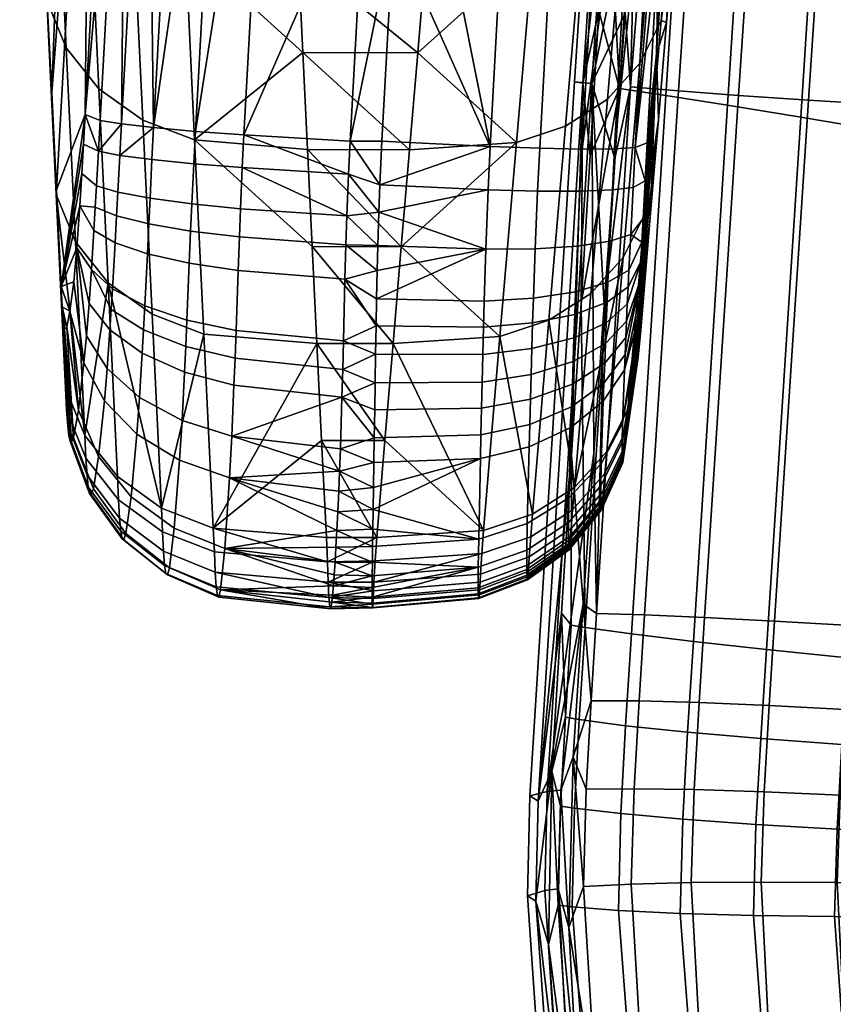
# Model space of a CAD drawing. Header units: millimetres. Extents: x -303 to 303, y -299 to 288.
# Tile 7 of 101: x -301 to -249, y -214 to -151. Entities that reach past the tile are written whole.
import ezdxf

# ---------------------------------------------------------------- set-up
doc = ezdxf.new("R2010")
doc.units = ezdxf.units.MM
doc.header["$MEASUREMENT"] = 0
for name, color, linetype in [('podrucky', 253, 'Continuous'), ('sedak', 253, 'Continuous'), ('sesak doplnky', 211, 'Continuous')]:
    doc.layers.add(name, color=color, linetype=linetype)

msp = doc.modelspace()

# ---------------------------------------------------------------- meshes
at = {"layer": 'podrucky'}
mesh = msp.add_polyface(dxfattribs=at)
corners = [(-258.99, -126.365, 441.462), (-260.27, -145.475, 421.425), (-259.531, -131.932, 420.777), (-258.791, -118.389, 420.127), (-257.803, -113.207, 478.531), (-259.242, -145.11, 490.265), (-259.768, -151.324, 477.908), (-258.715, -138.897, 502.622), (-260.422, -153.322, 442.537), (-256.549, -99.913, 515.563), (-258.187, -132.687, 514.98), (-257.655, -126.478, 527.339), (-261.771, -159.315, 415.156), (-260.287, -132.23, 413.854), (-261.612, -132.312, 410.694), (-263.1, -159.398, 412.002), (-258.797, -105.145, 412.545), (-268.088, -105.087, 403.338), (-269.575, -132.173, 404.663), (-276.505, -131.829, 403.981), (-275.765, -118.284, 403.317), (-266.402, -132.283, 405.955), (-267.886, -159.37, 407.275), (-271.057, -159.26, 405.987), (-277.242, -145.373, 404.644), (-264.104, -133.146, 546.457), (-263.09, -121.459, 569.757), (-266.229, -122.515, 570.424), (-267.242, -134.201, 547.122), (-261.41, -131.423, 545.476), (-260.396, -119.735, 568.775), (-259.341, -129.112, 544.228), (-258.326, -117.423, 567.525), (-257.994, -126.367, 542.793), (-256.98, -114.677, 566.089), (-265.172, -145.55, 521.731), (-268.31, -146.604, 522.394), (-262.48, -143.829, 520.752), (-260.412, -141.521, 519.506), (-259.063, -138.778, 518.073), (-272.532, -116.597, 583.653), (-273.319, -125.626, 565.649), (-274.1, -134.655, 547.646), (-274.633, -140.856, 535.28), (-256.617, -114.424, 551.345), (-257.123, -120.271, 539.698), (-275.164, -147.058, 522.915), (-260.127, -151.195, 493.354), (-283.625, -140.836, 535.32), (-283.914, -134.631, 547.692), (-284.337, -125.438, 566.023), (-284.127, -130.035, 556.858), (-277.594, -117.827, 581.199), (-284.545, -120.841, 575.189), (-279.01, -140.687, 404.415), (-278.01, -122.456, 403.522)]
mesh.append_faces([[corners[k] for k in face] for face in [(0, 1, 2, 2), (2, 3, 0, 0), (4, 5, 6, 6), (4, 7, 5, 5), (8, 1, 0, 0), (4, 8, 0, 0), (4, 9, 7, 7), (6, 8, 4, 4), (10, 9, 11, 11), (12, 13, 2, 2), (14, 13, 15, 15), (13, 16, 3, 2), (12, 15, 13, 13), (17, 18, 19, 20), (18, 21, 22, 23), (19, 23, 24, 24), (18, 23, 19, 19), (25, 26, 27, 28), (29, 30, 26, 25), (31, 32, 30, 29), (33, 34, 32, 31), (35, 25, 28, 36), (37, 29, 25, 35), (38, 31, 29, 37), (39, 33, 31, 38), (27, 40, 41, 41), (41, 42, 28, 27), (28, 42, 43, 43), (44, 33, 45, 45), (36, 43, 46, 46), (45, 33, 11, 11), (33, 39, 10, 11), (39, 47, 5, 7), (39, 7, 10, 10), (43, 36, 28, 28), (48, 46, 43, 43), (43, 42, 49, 49), (50, 51, 41, 41), (51, 42, 41, 41), (52, 41, 40, 40), (53, 41, 52, 52), (54, 19, 24, 24), (20, 19, 55, 55), (54, 55, 19, 19)]])
mesh = msp.add_polyface(dxfattribs=at)
corners = [(-298.465, -103.811, 504.075), (-300.295, -131.038, 514.521), (-300.587, -124.836, 526.898), (-300, -137.238, 502.144), (-299.702, -143.436, 489.766), (-299.1, -155.827, 465.009), (-299.402, -149.632, 477.388), (-297.571, -113.721, 476.295), (-296.633, -123.651, 448.218), (-296.961, -157.204, 421.402), (-295.963, -138.97, 420.491), (-294.962, -120.736, 419.584), (-294.326, -127.123, 413.135), (-296.003, -157.587, 414.648), (-294.642, -157.81, 411.605), (-292.963, -127.347, 410.098), (-292.579, -158.049, 409.038), (-290.9, -127.585, 407.536), (-289.908, -158.289, 407.112), (-288.232, -127.826, 405.615), (-286.8, -158.518, 405.911), (-285.127, -128.056, 404.417), (-279.01, -140.687, 404.415), (-278.01, -122.456, 403.522), (-299.994, -137.519, 517.779), (-299.406, -149.921, 493.026), (-298.17, -152.947, 494.573), (-298.756, -140.543, 519.325), (-294.439, -132.752, 546.505), (-293.859, -145.162, 521.757), (-290.551, -146.429, 522.471), (-291.131, -134.019, 547.217), (-297.247, -130.749, 545.435), (-296.668, -143.158, 520.686), (-299.334, -128.135, 544.075), (-300.573, -125.112, 542.531), (-294.977, -121.068, 569.801), (-291.668, -122.336, 570.511), (-297.784, -119.064, 568.732), (-299.872, -116.449, 567.372), (-301.11, -113.425, 565.828), (-283.333, -147.04, 522.949), (-283.625, -140.836, 535.32), (-283.914, -134.631, 547.692), (-300.877, -118.631, 539.273), (-284.127, -130.035, 556.858), (-284.337, -125.438, 566.023), (-284.545, -120.841, 575.189), (-284.752, -116.245, 584.354), (-301.146, -112.789, 550.922), (-275.164, -147.058, 522.915), (-274.633, -140.856, 535.28), (-273.319, -125.626, 565.649), (-274.1, -134.655, 547.646)]
mesh.append_faces([[corners[k] for k in face] for face in [(0, 1, 2, 2), (0, 3, 1, 1), (4, 3, 0, 0), (5, 6, 7, 7), (7, 6, 4, 4), (7, 8, 5, 5), (9, 8, 10, 10), (10, 8, 11, 11), (10, 12, 9, 9), (13, 9, 12, 12), (14, 12, 15, 15), (16, 14, 15, 15), (12, 10, 11, 11), (15, 17, 16, 16), (18, 16, 19, 19), (20, 21, 22, 22), (19, 16, 17, 17), (18, 19, 21, 21), (22, 21, 23, 23), (24, 25, 26, 27), (28, 29, 30, 31), (32, 33, 29, 28), (34, 27, 33, 32), (35, 24, 27, 34), (36, 28, 31, 37), (38, 32, 28, 36), (39, 34, 32, 38), (40, 35, 34, 39), (31, 30, 41, 42), (43, 31, 42, 42), (25, 24, 3, 4), (24, 35, 2, 1), (24, 1, 3, 3), (2, 35, 44, 44), (37, 31, 45, 46), (37, 46, 47, 47), (37, 47, 48, 48), (49, 44, 35, 35), (45, 31, 43, 43), (50, 42, 41, 41), (43, 42, 51, 51), (46, 52, 47, 47), (43, 53, 45, 45)]])
mesh = msp.add_polyface(dxfattribs=at)
corners = [(-278.109, -161.701, 405.465), (-280.109, -161.018, 405.42), (-280.006, -158.918, 405.308), (-296.633, -123.651, 448.218), (-298.797, -162.02, 452.63), (-299.1, -155.827, 465.009), (-296.961, -157.204, 421.402), (-298.49, -168.212, 440.25), (-297.064, -159.095, 421.504), (-296.232, -161.763, 414.922), (-294.874, -162.168, 411.888), (-294.954, -163.682, 412.073), (-296.309, -163.127, 415.092), (-290.016, -160.361, 407.219), (-286.906, -160.606, 406.019), (-287.021, -163.232, 406.219), (-290.137, -162.924, 407.411), (-292.688, -160.095, 409.144), (-292.811, -162.563, 409.329), (-294.75, -159.824, 411.71), (-296.111, -159.562, 414.751), (-286.8, -158.518, 405.911), (-280.216, -163.687, 405.638), (-289.908, -158.289, 407.112), (-292.579, -158.049, 409.038), (-294.642, -157.81, 411.605), (-297.295, -163.049, 421.993), (-297.17, -160.982, 421.659), (-296.003, -157.587, 414.648), (-294.326, -127.123, 413.135), (-285.127, -128.056, 404.417), (-279.01, -140.687, 404.415), (-296.082, -155.564, 495.936), (-295.49, -167.967, 471.186), (-292.68, -169.976, 472.262), (-293.273, -157.57, 497.01), (-298.17, -152.947, 494.573), (-297.578, -165.345, 469.82), (-299.406, -149.921, 493.026), (-298.812, -162.316, 468.271), (-293.859, -145.162, 521.757), (-289.963, -158.838, 497.725), (-290.551, -146.429, 522.471), (-296.668, -143.158, 520.686), (-298.756, -140.543, 519.325), (-282.741, -159.449, 498.206), (-283.038, -153.245, 510.577), (-283.333, -147.04, 522.949), (-282.442, -165.654, 485.835), (-299.402, -149.632, 477.388), (-299.702, -143.436, 489.766), (-298.215, -174.707, 443.515), (-275.691, -153.259, 510.549), (-276.219, -159.461, 498.184), (-276.743, -165.662, 485.818)]
mesh.append_faces([[corners[k] for k in face] for face in [(0, 1, 2, 2), (3, 4, 5, 5), (3, 6, 4, 4), (7, 4, 6, 6), (8, 7, 6, 6), (9, 10, 11, 12), (13, 14, 15, 16), (17, 13, 16, 18), (19, 17, 18, 10), (20, 19, 10, 9), (2, 1, 21, 21), (22, 14, 1, 1), (22, 15, 14, 14), (13, 23, 21, 14), (1, 14, 21, 21), (17, 24, 23, 13), (17, 19, 24, 24), (19, 25, 24, 24), (20, 25, 19, 19), (9, 12, 26, 27), (27, 8, 20, 9), (6, 28, 20, 20), (25, 20, 28, 28), (20, 8, 6, 6), (29, 25, 28, 28), (30, 21, 23, 23), (2, 21, 31, 31), (32, 33, 34, 35), (36, 37, 33, 32), (38, 39, 37, 36), (40, 35, 41, 42), (43, 32, 35, 40), (44, 36, 32, 43), (41, 45, 46, 46), (42, 46, 47, 47), (41, 48, 45, 45), (46, 42, 41, 41), (39, 38, 49, 5), (38, 50, 49, 49), (51, 39, 5, 5), (52, 47, 46, 46), (46, 45, 53, 53), (48, 54, 45, 45)]])
mesh = msp.add_polyface(dxfattribs=at)
corners = [(-280.216, -163.687, 405.638), (-280.109, -161.018, 405.42), (-278.175, -163.453, 405.612), (-280.006, -158.918, 405.308), (-277.979, -158.918, 405.308), (-278.109, -161.701, 405.465), (-261.407, -166.621, 423.217), (-261.344, -165.364, 422.774), (-260.422, -153.322, 442.537), (-261.266, -163.854, 422.456), (-261.137, -161.441, 422.203), (-261.006, -159.018, 422.071), (-260.27, -145.475, 421.425), (-260.813, -163.756, 453.195), (-261.335, -169.975, 440.839), (-260.291, -157.539, 465.551), (-259.768, -151.324, 477.908), (-261.771, -159.315, 415.156), (-263.1, -159.398, 412.002), (-265.172, -159.417, 409.314), (-261.612, -132.312, 410.694), (-263.686, -132.331, 407.999), (-259.531, -131.932, 420.777), (-266.402, -132.283, 405.955), (-267.886, -159.37, 407.275), (-277.242, -145.373, 404.644), (-271.057, -159.26, 405.987), (-271.192, -162.026, 406.15), (-268.024, -162.106, 407.437), (-265.312, -162.11, 409.472), (-263.24, -162.033, 412.155), (-261.91, -161.884, 415.302), (-262.067, -164.889, 415.641), (-266.235, -157.956, 497.004), (-265.172, -145.55, 521.731), (-268.31, -146.604, 522.394), (-269.37, -159.008, 497.665), (-263.545, -156.238, 496.029), (-262.48, -143.829, 520.752), (-261.477, -153.934, 494.785), (-260.412, -141.521, 519.506), (-260.127, -151.195, 493.354), (-259.063, -138.778, 518.073), (-262.539, -166.351, 470.065), (-264.606, -168.65, 471.305), (-261.188, -163.617, 468.637), (-275.691, -153.259, 510.549), (-276.219, -159.461, 498.184), (-275.164, -147.058, 522.915), (-276.743, -165.662, 485.818), (-259.242, -145.11, 490.265), (-283.038, -153.245, 510.577), (-283.333, -147.04, 522.949), (-282.741, -159.449, 498.206), (-279.01, -140.687, 404.415)]
mesh.append_faces([[corners[k] for k in face] for face in [(0, 1, 2, 2), (3, 4, 5, 5), (5, 2, 1, 1), (6, 7, 8, 8), (7, 9, 8, 8), (10, 8, 9, 9), (8, 10, 11, 11), (8, 11, 12, 12), (13, 14, 8, 8), (15, 13, 8, 8), (15, 8, 16, 16), (12, 11, 17, 17), (18, 19, 20, 20), (21, 20, 19, 19), (22, 12, 17, 17), (23, 21, 19, 24), (25, 26, 4, 4), (4, 26, 5, 5), (5, 27, 2, 2), (26, 24, 28, 27), (26, 27, 5, 5), (28, 24, 19, 29), (29, 19, 18, 30), (18, 17, 31, 30), (31, 10, 9, 32), (10, 17, 11, 11), (31, 17, 10, 10), (33, 34, 35, 36), (37, 38, 34, 33), (39, 40, 38, 37), (41, 42, 40, 39), (43, 39, 37, 44), (45, 41, 39, 43), (36, 46, 47, 47), (35, 48, 46, 46), (36, 35, 46, 46), (36, 47, 49, 49), (41, 45, 15, 16), (41, 16, 50, 50), (51, 47, 46, 46), (48, 52, 46, 46), (47, 53, 49, 49), (25, 3, 54, 54), (3, 25, 4, 4)]])
mesh = msp.add_polyface(dxfattribs=at)
corners = [(-261.407, -166.621, 423.217), (-260.422, -153.322, 442.537), (-261.464, -167.818, 423.859), (-261.615, -172.722, 432.009), (-261.623, -172.481, 430.58), (-261.516, -172.06, 436.323), (-261.617, -171.944, 428.953), (-261.598, -171.172, 427.424), (-261.564, -170.194, 426.02), (-261.518, -169.018, 424.779), (-261.594, -172.732, 433.458), (-261.441, -171.242, 438.258), (-261.335, -169.975, 440.839), (-261.562, -172.521, 434.804), (-262.067, -164.889, 415.641), (-263.4, -165.31, 412.534), (-263.24, -162.033, 412.155), (-261.91, -161.884, 415.302), (-262.18, -167.163, 416.147), (-263.52, -167.935, 413.127), (-262.23, -168.239, 416.498), (-263.574, -169.212, 413.546), (-262.281, -169.335, 416.943), (-263.628, -170.525, 414.084), (-262.33, -170.434, 417.493), (-263.681, -171.848, 414.75), (-262.375, -171.478, 418.123), (-263.729, -173.101, 415.51), (-262.42, -172.553, 418.895), (-263.777, -174.385, 416.436), (-262.459, -173.531, 419.724), (-263.82, -175.546, 417.424), (-261.344, -165.364, 422.774), (-261.266, -163.854, 422.456), (-262.58, -176.955, 423.956), (-262.608, -178.157, 426.35), (-262.482, -178.788, 437.574), (-262.517, -179.109, 436.35), (-262.447, -178.423, 438.678), (-262.357, -177.398, 441.147), (-262.242, -176.043, 443.921), (-264.606, -168.65, 471.305), (-265.664, -181.064, 446.582), (-262.539, -166.351, 470.065), (-261.188, -163.617, 468.637), (-263.596, -178.771, 445.346), (-260.291, -157.539, 465.551), (-260.813, -163.756, 453.195)]
mesh.append_faces([[corners[k] for k in face] for face in [(0, 1, 2, 2), (3, 4, 5, 5), (1, 6, 7, 7), (1, 4, 6, 6), (1, 7, 8, 8), (2, 1, 9, 9), (9, 1, 8, 8), (10, 3, 5, 5), (4, 11, 5, 5), (1, 11, 4, 4), (1, 12, 11, 11), (10, 5, 13, 13), (14, 15, 16, 17), (18, 19, 15, 14), (20, 21, 19, 18), (22, 23, 21, 20), (24, 25, 23, 22), (26, 27, 25, 24), (28, 29, 27, 26), (30, 31, 29, 28), (32, 18, 14, 14), (32, 14, 33, 33), (32, 0, 20, 18), (22, 20, 0, 0), (26, 24, 2, 2), (24, 22, 0, 2), (30, 28, 2, 9), (30, 9, 8, 8), (34, 30, 8, 8), (28, 26, 2, 2), (8, 7, 34, 34), (6, 4, 35, 35), (6, 35, 34, 7), (13, 5, 36, 37), (38, 36, 5, 5), (39, 38, 5, 5), (11, 39, 5, 5), (40, 39, 11, 11), (40, 11, 12, 12), (41, 42, 43, 43), (44, 43, 45, 40), (44, 40, 46, 46), (47, 46, 40, 40), (47, 40, 12, 12)]])
mesh = msp.add_polyface(dxfattribs=at)
corners = [(-298.49, -168.212, 440.25), (-297.93, -169.785, 427.546), (-298.423, -169.506, 437.594), (-298.135, -170.818, 430.552), (-298.369, -170.283, 435.732), (-298.271, -170.926, 433.127), (-297.694, -167.917, 424.84), (-297.295, -163.049, 421.993), (-297.488, -165.73, 423.042), (-297.17, -160.982, 421.659), (-297.064, -159.095, 421.504), (-298.076, -177.098, 438.232), (-296.84, -180.279, 439.433), (-296.909, -179.183, 442.095), (-298.143, -176.103, 440.642), (-295.729, -175.524, 418.024), (-293.654, -177.646, 416.275), (-294.021, -181.657, 421.844), (-296.1, -179.084, 422.985), (-297.035, -173.099, 420.13), (-297.385, -176.126, 424.382), (-296.874, -171.362, 418.529), (-295.557, -173.461, 416.138), (-296.708, -169.303, 417.128), (-295.379, -170.989, 414.471), (-296.553, -167.113, 416.095), (-295.295, -169.688, 413.799), (-295.213, -168.347, 413.236), (-296.396, -164.631, 415.364), (-295.047, -165.405, 412.38), (-296.309, -163.127, 415.092), (-294.954, -163.682, 412.073), (-296.98, -177.741, 445.067), (-298.215, -174.707, 443.515), (-298.006, -177.748, 436.067), (-297.925, -178.106, 433.925), (-297.823, -178.162, 431.666), (-297.698, -177.866, 429.278), (-298.812, -162.316, 468.271), (-299.1, -155.827, 465.009), (-298.797, -162.02, 452.63), (-294.893, -180.367, 446.435), (-295.49, -167.967, 471.186), (-297.578, -165.345, 469.82)]
mesh.append_faces([[corners[k] for k in face] for face in [(0, 1, 2, 2), (2, 3, 4, 4), (4, 3, 5, 5), (1, 3, 2, 2), (0, 6, 1, 1), (0, 7, 8, 8), (8, 6, 0, 0), (7, 0, 9, 9), (10, 9, 0, 0), (11, 12, 13, 14), (15, 16, 17, 18), (19, 15, 18, 20), (21, 22, 15, 19), (23, 24, 22, 21), (25, 26, 24, 23), (27, 26, 25, 25), (28, 29, 27, 25), (30, 31, 29, 28), (13, 32, 33, 14), (2, 14, 33, 33), (33, 0, 2, 2), (14, 2, 4, 11), (5, 34, 11, 11), (35, 34, 5, 5), (4, 5, 11, 11), (36, 35, 5, 5), (20, 37, 3, 3), (5, 37, 36, 36), (1, 20, 3, 3), (3, 37, 5, 5), (19, 20, 1, 1), (19, 6, 8, 21), (25, 23, 8, 8), (23, 21, 8, 8), (28, 25, 8, 7), (30, 28, 7, 7), (19, 1, 6, 6), (32, 38, 33, 33), (39, 40, 33, 33), (33, 40, 0, 0), (32, 41, 42, 42), (32, 43, 38, 38), (32, 42, 43, 43)]])
mesh = msp.add_polyface(dxfattribs=at)
corners = [(-280.533, -175.283, 409.296), (-278.41, -174.367, 408.777), (-278.438, -176.106, 409.806), (-280.216, -163.687, 405.638), (-278.175, -163.453, 405.612), (-278.238, -165.578, 405.889), (-280.441, -171.686, 407.527), (-278.35, -170.72, 407.166), (-278.381, -172.53, 407.881), (-280.341, -167.742, 406.304), (-278.279, -167.176, 406.18), (-278.317, -168.988, 406.621), (-280.277, -165.536, 405.881), (-268.179, -165.796, 407.871), (-271.338, -165.831, 406.593), (-271.192, -162.026, 406.15), (-268.024, -162.106, 407.437), (-265.473, -165.62, 409.884), (-265.312, -162.11, 409.472), (-263.4, -165.31, 412.534), (-263.24, -162.033, 412.155), (-268.289, -168.953, 408.588), (-271.438, -169.14, 407.336), (-265.59, -168.546, 410.55), (-263.52, -167.935, 413.127), (-268.339, -170.537, 409.109), (-271.482, -170.812, 407.882), (-265.643, -169.996, 411.028), (-263.574, -169.212, 413.546), (-268.388, -172.182, 409.784), (-271.525, -172.553, 408.59), (-265.696, -171.496, 411.644), (-263.628, -170.525, 414.084), (-268.436, -173.846, 410.622), (-271.567, -174.317, 409.473), (-265.748, -173.011, 412.409), (-263.681, -171.848, 414.75), (-268.48, -175.421, 411.577), (-271.606, -175.985, 410.48), (-265.797, -174.445, 413.28), (-263.729, -173.101, 415.51), (-265.844, -175.91, 414.338), (-268.523, -177.026, 412.735), (-263.777, -174.385, 416.436), (-263.82, -175.546, 417.424), (-265.886, -177.227, 415.461), (-267.294, -170.363, 472.278), (-266.235, -157.956, 497.004), (-269.37, -159.008, 497.665), (-270.426, -171.412, 472.937), (-264.606, -168.65, 471.305), (-263.545, -156.238, 496.029), (-276.743, -165.662, 485.818), (-277.267, -171.864, 473.452), (-271.476, -183.817, 448.208), (-268.348, -182.772, 447.552), (-265.664, -181.064, 446.582), (-282.442, -165.654, 485.835), (-282.141, -171.858, 473.463), (-277.789, -178.065, 461.086)]
mesh.append_faces([[corners[k] for k in face] for face in [(0, 1, 2, 2), (3, 4, 5, 5), (6, 7, 8, 8), (9, 10, 11, 11), (12, 5, 10, 10), (13, 14, 15, 16), (17, 13, 16, 18), (19, 17, 18, 20), (21, 22, 14, 13), (23, 21, 13, 17), (24, 23, 17, 19), (25, 26, 22, 21), (27, 25, 21, 23), (28, 27, 23, 24), (29, 30, 26, 25), (31, 29, 25, 27), (32, 31, 27, 28), (33, 34, 30, 29), (35, 33, 29, 31), (36, 35, 31, 32), (37, 38, 34, 33), (39, 37, 33, 35), (40, 39, 35, 36), (41, 42, 37, 39), (43, 41, 39, 40), (44, 45, 41, 43), (10, 5, 14, 14), (22, 26, 7, 11), (14, 5, 4, 4), (14, 11, 10, 10), (14, 4, 15, 15), (14, 22, 11, 11), (26, 30, 8, 7), (34, 38, 2, 1), (1, 8, 30, 34), (46, 47, 48, 49), (50, 51, 47, 46), (49, 52, 53, 53), (54, 49, 53, 53), (48, 52, 49, 49), (55, 46, 49, 49), (50, 46, 56, 56), (57, 53, 52, 52), (53, 58, 59, 59)]])
mesh = msp.add_polyface(dxfattribs=at)
corners = [(-280.636, -178.596, 411.627), (-280.533, -175.283, 409.296), (-278.465, -177.879, 411.056), (-280.341, -167.742, 406.304), (-280.277, -165.536, 405.881), (-278.279, -167.176, 406.18), (-280.216, -163.687, 405.638), (-278.238, -165.578, 405.889), (-280.441, -171.686, 407.527), (-278.381, -172.53, 407.881), (-280.486, -173.514, 408.338), (-278.35, -170.72, 407.166), (-278.41, -174.367, 408.777), (-278.317, -168.988, 406.621), (-293.484, -175.306, 414.142), (-290.764, -176.77, 412.68), (-290.921, -179.316, 415.006), (-293.654, -177.646, 416.275), (-295.557, -173.461, 416.138), (-295.729, -175.524, 418.024), (-290.602, -173.681, 410.598), (-287.439, -174.525, 409.615), (-287.582, -177.776, 411.825), (-293.31, -172.481, 412.243), (-295.379, -170.989, 414.471), (-290.525, -172.043, 409.753), (-287.372, -172.796, 408.714), (-293.227, -170.988, 411.475), (-295.295, -169.688, 413.799), (-290.451, -170.357, 409.045), (-287.307, -171.017, 407.959), (-293.146, -169.452, 410.832), (-295.213, -168.347, 413.236), (-290.299, -166.719, 407.986), (-287.172, -167.185, 406.828), (-292.981, -166.115, 409.865), (-295.047, -165.405, 412.38), (-290.212, -164.666, 407.622), (-287.093, -165.038, 406.441), (-292.891, -164.206, 409.527), (-294.954, -163.682, 412.073), (-290.137, -162.924, 407.411), (-287.021, -163.232, 406.219), (-292.811, -162.563, 409.329), (-294.874, -162.168, 411.888), (-293.273, -157.57, 497.01), (-292.68, -169.976, 472.262), (-289.367, -171.246, 472.98), (-289.963, -158.838, 497.725), (-288.766, -183.654, 448.235), (-282.141, -171.858, 473.463), (-292.081, -182.381, 447.514), (-281.838, -178.063, 461.092), (-282.442, -165.654, 485.835), (-295.49, -167.967, 471.186), (-294.893, -180.367, 446.435), (-277.789, -178.065, 461.086), (-277.267, -171.864, 473.452)]
mesh.append_faces([[corners[k] for k in face] for face in [(0, 1, 2, 2), (3, 4, 5, 5), (6, 7, 4, 4), (8, 9, 10, 10), (3, 11, 8, 8), (10, 12, 1, 1), (13, 11, 3, 3), (9, 12, 10, 10), (14, 15, 16, 17), (18, 14, 17, 19), (20, 21, 22, 15), (23, 20, 15, 14), (24, 23, 14, 18), (25, 26, 21, 20), (27, 25, 20, 23), (28, 27, 23, 24), (29, 30, 26, 25), (31, 29, 25, 27), (32, 31, 27, 28), (33, 34, 30, 29), (35, 33, 29, 31), (36, 35, 31, 32), (37, 38, 34, 33), (39, 37, 33, 35), (40, 39, 35, 36), (41, 42, 38, 37), (43, 41, 37, 39), (44, 43, 39, 40), (1, 0, 22, 22), (1, 22, 21, 21), (21, 26, 10, 1), (8, 10, 26, 30), (30, 34, 3, 8), (6, 4, 38, 42), (34, 38, 4, 3), (45, 46, 47, 48), (49, 50, 47, 47), (51, 47, 46, 46), (50, 49, 52, 52), (48, 47, 50, 53), (51, 46, 54, 54), (55, 51, 54, 54), (50, 52, 56, 56), (50, 57, 53, 53)]])
mesh = msp.add_polyface(dxfattribs=at)
corners = [(-265.886, -177.227, 415.461), (-268.562, -178.465, 413.96), (-268.523, -177.026, 412.735), (-265.844, -175.91, 414.338), (-266.012, -181.734, 421.042), (-268.68, -183.364, 420.021), (-263.947, -179.551, 422.382), (-263.82, -175.546, 417.424), (-262.58, -176.955, 423.956), (-262.459, -173.531, 419.724), (-266.041, -183.303, 424.172), (-268.708, -185.066, 423.414), (-263.978, -180.951, 425.172), (-262.608, -178.157, 426.35), (-266.049, -184.444, 427.642), (-268.716, -186.307, 427.187), (-263.986, -181.963, 428.25), (-262.616, -179.021, 428.972), (-263.981, -182.258, 429.658), (-266.045, -184.78, 429.239), (-262.612, -179.27, 430.161), (-266.035, -185.004, 430.924), (-268.703, -186.918, 430.775), (-268.712, -186.673, 428.93), (-263.972, -182.455, 431.138), (-262.604, -179.434, 431.402), (-265.998, -185.046, 434.49), (-268.668, -186.964, 434.688), (-263.934, -182.491, 434.254), (-262.568, -179.461, 433.995), (-265.973, -184.857, 436.161), (-268.645, -186.755, 436.522), (-263.908, -182.325, 435.713), (-262.543, -179.322, 435.209), (-265.943, -184.572, 437.705), (-268.619, -186.444, 438.21), (-263.879, -182.074, 437.072), (-262.517, -179.109, 436.35), (-265.908, -184.154, 439.319), (-268.586, -185.989, 439.962), (-263.843, -181.701, 438.505), (-262.482, -178.788, 437.574), (-265.872, -183.694, 440.721), (-268.551, -185.494, 441.471), (-263.806, -181.285, 439.77), (-262.447, -178.423, 438.678), (-265.779, -182.492, 443.644), (-268.463, -184.226, 444.555), (-263.713, -180.165, 442.483), (-262.357, -177.398, 441.147), (-265.664, -181.064, 446.582), (-268.348, -182.772, 447.552), (-263.596, -178.771, 445.346), (-262.242, -176.043, 443.921), (-261.623, -172.481, 430.58), (-261.615, -172.722, 432.009), (-261.594, -172.732, 433.458), (-261.562, -172.521, 434.804), (-267.294, -170.363, 472.278), (-262.539, -166.351, 470.065)]
mesh.append_faces([[corners[k] for k in face] for face in [(0, 1, 2, 3), (4, 5, 1, 0), (6, 4, 0, 7), (8, 6, 7, 9), (10, 11, 5, 4), (12, 10, 4, 6), (13, 12, 6, 8), (14, 15, 11, 10), (16, 14, 10, 12), (17, 16, 12, 13), (18, 19, 14, 16), (20, 18, 16, 17), (21, 22, 23, 19), (24, 21, 19, 18), (25, 24, 18, 20), (26, 27, 22, 21), (28, 26, 21, 24), (29, 28, 24, 25), (30, 31, 27, 26), (32, 30, 26, 28), (33, 32, 28, 29), (34, 35, 31, 30), (36, 34, 30, 32), (37, 36, 32, 33), (38, 39, 35, 34), (40, 38, 34, 36), (41, 40, 36, 37), (42, 43, 39, 38), (44, 42, 38, 40), (45, 44, 40, 41), (46, 47, 43, 42), (48, 46, 42, 44), (49, 48, 44, 45), (50, 51, 47, 46), (52, 50, 46, 48), (53, 52, 48, 49), (54, 17, 13, 13), (20, 17, 54, 54), (54, 55, 25, 20), (55, 56, 29, 25), (56, 57, 33, 29), (37, 33, 57, 57), (58, 51, 50, 50), (52, 59, 50, 50)]])
mesh = msp.add_polyface(dxfattribs=at)
corners = [(-291.944, -185.139, 441.363), (-288.635, -186.471, 441.955), (-288.696, -185.185, 445.082), (-292.01, -183.893, 444.397), (-294.754, -183.03, 440.504), (-294.822, -181.849, 443.38), (-296.84, -180.279, 439.433), (-296.909, -179.183, 442.095), (-291.875, -186.042, 438.325), (-288.572, -187.419, 438.787), (-294.68, -183.866, 437.687), (-296.766, -181.028, 436.915), (-298.006, -177.748, 436.067), (-298.076, -177.098, 438.232), (-291.795, -186.569, 435.122), (-288.501, -187.98, 435.424), (-294.593, -184.348, 434.754), (-296.678, -181.453, 434.345), (-297.925, -178.106, 433.925), (-291.695, -186.647, 431.686), (-288.414, -188.072, 431.808), (-294.484, -184.416, 431.619), (-296.568, -181.514, 431.613), (-297.823, -178.162, 431.666), (-291.572, -186.192, 428.11), (-288.307, -187.606, 428.046), (-294.353, -183.997, 428.348), (-296.435, -181.15, 428.748), (-297.698, -177.866, 429.278), (-291.264, -183.658, 421.045), (-288.031, -184.974, 420.628), (-294.021, -181.657, 421.844), (-296.1, -179.084, 422.985), (-297.385, -176.126, 424.382), (-290.921, -179.316, 415.006), (-287.723, -180.445, 414.282), (-293.654, -177.646, 416.275), (-290.764, -176.77, 412.68), (-287.582, -177.776, 411.825), (-281.467, -185.807, 445.562), (-281.412, -187.114, 442.419), (-281.533, -184.267, 448.721), (-288.766, -183.654, 448.235), (-292.081, -182.381, 447.514), (-294.893, -180.367, 446.435), (-281.364, -188.093, 439.224), (-281.255, -188.829, 432.156), (-281.314, -188.693, 435.824), (-281.08, -187.351, 424.319), (-280.974, -185.828, 420.741), (-281.027, -186.642, 422.485), (-296.98, -177.741, 445.067), (-280.857, -183.82, 417.348), (-280.916, -184.881, 419.011), (-280.688, -180.015, 412.888), (-281.838, -178.063, 461.092), (-289.367, -171.246, 472.98)]
mesh.append_faces([[corners[k] for k in face] for face in [(0, 1, 2, 3), (4, 0, 3, 5), (6, 4, 5, 7), (8, 9, 1, 0), (10, 8, 0, 4), (11, 10, 4, 6), (12, 11, 6, 13), (14, 15, 9, 8), (16, 14, 8, 10), (17, 16, 10, 11), (18, 17, 11, 12), (19, 20, 15, 14), (21, 19, 14, 16), (22, 21, 16, 17), (23, 22, 17, 18), (24, 25, 20, 19), (26, 24, 19, 21), (27, 26, 21, 22), (28, 27, 22, 23), (29, 30, 25, 24), (31, 29, 24, 26), (32, 31, 26, 27), (33, 32, 27, 28), (34, 35, 30, 29), (36, 34, 29, 31), (37, 38, 35, 34), (39, 2, 1, 40), (41, 42, 39, 39), (2, 42, 43, 3), (2, 39, 42, 42), (43, 44, 5, 3), (1, 9, 45, 45), (15, 20, 46, 47), (9, 15, 47, 45), (25, 46, 20, 20), (30, 48, 25, 25), (49, 50, 30, 30), (44, 51, 7, 5), (52, 53, 30, 30), (35, 38, 54, 54), (35, 52, 30, 30), (41, 55, 42, 42), (56, 43, 42, 42)]])
mesh = msp.add_polyface(dxfattribs=at)
corners = [(-280.533, -175.283, 409.296), (-278.438, -176.106, 409.806), (-278.465, -177.879, 411.056), (-280.636, -178.596, 411.627), (-278.49, -179.466, 412.384), (-268.523, -177.026, 412.735), (-271.645, -177.685, 411.7), (-271.606, -175.985, 410.48), (-268.48, -175.421, 411.577), (-268.562, -178.465, 413.96), (-271.68, -179.206, 412.991), (-268.68, -183.364, 420.021), (-271.785, -184.371, 419.363), (-268.708, -185.066, 423.414), (-271.811, -186.163, 422.93), (-268.716, -186.307, 427.187), (-271.816, -187.471, 426.905), (-268.712, -186.673, 428.93), (-271.813, -187.857, 428.745), (-266.045, -184.78, 429.239), (-266.049, -184.444, 427.642), (-268.703, -186.918, 430.775), (-271.807, -188.116, 430.695), (-268.668, -186.964, 434.688), (-271.776, -188.16, 434.84), (-268.645, -186.755, 436.522), (-271.756, -187.937, 436.781), (-268.619, -186.444, 438.21), (-271.732, -187.606, 438.563), (-268.586, -185.989, 439.962), (-271.703, -187.125, 440.407), (-268.551, -185.494, 441.471), (-271.672, -186.605, 441.984), (-268.463, -184.226, 444.555), (-271.588, -185.291, 445.174), (-268.348, -182.772, 447.552), (-271.476, -183.817, 448.208), (-278.537, -182.479, 415.554), (-278.516, -181.065, 413.941), (-278.556, -183.733, 417.224), (-278.57, -184.846, 418.956), (-278.582, -185.839, 420.758), (-278.596, -187.458, 424.642), (-278.591, -186.711, 422.646), (-278.594, -188.469, 428.678), (-278.597, -188.069, 426.766), (-278.588, -188.735, 430.705), (-278.568, -188.767, 435.016), (-278.553, -188.526, 437.033), (-278.536, -188.172, 438.88), (-278.514, -187.664, 440.785), (-278.416, -185.759, 445.664), (-278.309, -184.267, 448.721), (-278.488, -187.119, 442.408), (-277.789, -178.065, 461.086), (-270.426, -171.412, 472.937), (-277.267, -171.864, 473.452), (-281.838, -178.063, 461.092)]
mesh.append_faces([[corners[k] for k in face] for face in [(0, 1, 2, 2), (3, 2, 4, 4), (5, 6, 7, 8), (9, 10, 6, 5), (11, 12, 10, 9), (13, 14, 12, 11), (15, 16, 14, 13), (17, 18, 16, 15), (19, 17, 15, 20), (21, 22, 18, 17), (23, 24, 22, 21), (25, 26, 24, 23), (27, 28, 26, 25), (29, 30, 28, 27), (31, 32, 30, 29), (33, 34, 32, 31), (35, 36, 34, 33), (37, 38, 10, 10), (39, 37, 12, 12), (2, 1, 7, 6), (4, 2, 6, 10), (38, 4, 10, 10), (10, 12, 37, 37), (12, 40, 39, 39), (14, 41, 40, 12), (14, 42, 43, 43), (14, 43, 41, 41), (44, 45, 16, 18), (45, 14, 16, 16), (18, 22, 46, 44), (42, 14, 45, 45), (47, 46, 22, 24), (48, 47, 24, 26), (26, 28, 49, 48), (28, 30, 50, 49), (51, 34, 36, 52), (30, 32, 53, 50), (53, 32, 34, 34), (53, 34, 51, 51), (36, 54, 52, 52), (55, 36, 35, 35), (54, 36, 56, 56), (57, 52, 54, 54)]])
mesh = msp.add_polyface(dxfattribs=at)
corners = [(-280.688, -180.015, 412.888), (-280.636, -178.596, 411.627), (-278.49, -179.466, 412.384), (-280.857, -183.82, 417.348), (-278.57, -184.846, 418.956), (-280.916, -184.881, 419.011), (-280.739, -181.294, 414.19), (-278.537, -182.479, 415.554), (-280.799, -182.629, 415.744), (-278.556, -183.733, 417.224), (-278.516, -181.065, 413.941), (-281.314, -188.693, 435.824), (-281.255, -188.829, 432.156), (-278.568, -188.767, 435.016), (-278.553, -188.526, 437.033), (-281.364, -188.093, 439.224), (-281.467, -185.807, 445.562), (-278.309, -184.267, 448.721), (-281.533, -184.267, 448.721), (-281.412, -187.114, 442.419), (-278.514, -187.664, 440.785), (-278.416, -185.759, 445.664), (-281.131, -187.942, 426.26), (-281.08, -187.351, 424.319), (-278.596, -187.458, 424.642), (-281.027, -186.642, 422.485), (-278.591, -186.711, 422.646), (-280.974, -185.828, 420.741), (-281.18, -188.404, 428.327), (-278.597, -188.069, 426.766), (-278.588, -188.735, 430.705), (-278.582, -185.839, 420.758), (-278.594, -188.469, 428.678), (-278.536, -188.172, 438.88), (-278.488, -187.119, 442.408), (-288.635, -186.471, 441.955), (-288.307, -187.606, 428.046), (-288.031, -184.974, 420.628), (-287.723, -180.445, 414.282), (-287.582, -177.776, 411.825), (-281.838, -178.063, 461.092)]
mesh.append_faces([[corners[k] for k in face] for face in [(0, 1, 2, 2), (3, 4, 5, 5), (6, 7, 8, 8), (8, 9, 3, 3), (0, 10, 6, 6), (11, 12, 13, 13), (11, 14, 15, 15), (16, 17, 18, 18), (19, 15, 20, 20), (19, 21, 16, 16), (22, 23, 24, 24), (23, 25, 26, 26), (25, 27, 26, 26), (28, 22, 29, 29), (22, 24, 29, 29), (30, 12, 28, 28), (5, 31, 27, 27), (28, 29, 32, 32), (8, 7, 9, 9), (0, 2, 10, 10), (10, 7, 6, 6), (23, 26, 24, 24), (5, 4, 31, 31), (31, 26, 27, 27), (28, 32, 30, 30), (12, 30, 13, 13), (15, 14, 33, 33), (19, 20, 34, 34), (15, 33, 20, 20), (16, 21, 17, 17), (19, 34, 21, 21), (11, 13, 14, 14), (3, 9, 4, 4), (19, 35, 15, 15), (36, 22, 28, 28), (37, 25, 23, 23), (36, 23, 22, 22), (37, 5, 27, 27), (36, 28, 12, 12), (38, 8, 3, 3), (38, 0, 6, 6), (38, 6, 8, 8), (39, 1, 0, 0), (18, 17, 40, 40)]])
at = {"layer": 'sedak'}
mesh = msp.add_polyface(dxfattribs=at)
corners = [(-259.496, -122.804, 438.216), (-258.929, -104.214, 436.168), (-259.633, -113.552, 436.626), (-254.316, -86.642, 439.736), (-256.771, -122.544, 441.893), (-260.336, -122.884, 437.083), (-249.062, -124.401, 404.865), (-246.717, -88.575, 403.098), (-241.512, -89.222, 402.224), (-243.86, -125.127, 403.983), (-253.766, -123.748, 406.686), (-251.42, -87.983, 404.888), (-257.725, -123.199, 409.577), (-255.373, -87.472, 407.725), (-260.678, -122.781, 413.363), (-258.312, -87.068, 411.443), (-252.932, -122.763, 445.196), (-250.486, -86.827, 443.1), (-248.472, -123.016, 447.684), (-246.049, -87.054, 445.683), (-243.615, -123.286, 449.411), (-241.225, -87.306, 447.53), (-262.779, -155.542, 415.113), (-259.818, -155.984, 411.25), (-255.166, -155.984, 447.147), (-259.004, -155.699, 443.924), (-250.695, -156.284, 449.511), (-236.841, -98.872, 402.367), (-237.428, -107.87, 402.807), (-238.016, -116.868, 403.248), (-238.604, -125.867, 403.689), (-239.146, -134.194, 404.097), (-239.691, -142.521, 404.504), (-263.533, -141.408, 417.967), (-261.762, -113.512, 416.6), (-261.162, -104.205, 416.144), (-262.365, -122.885, 417.059), (-262.961, -132.211, 417.516), (-237.428, -105.566, 449.75), (-238.016, -114.564, 450.188), (-261.036, -132.193, 437.539), (-261.728, -141.464, 437.994), (-262.069, -155.448, 439.893), (-239.146, -131.889, 451.016), (-238.604, -123.562, 450.622), (-239.69, -140.218, 451.401), (-213.543, -96.448, 454.033), (-215.746, -135.591, 455.402), (-236.84, -96.568, 449.31), (-207.273, -101.142, 401.304), (-209.477, -139.361, 403.197)]
mesh.append_faces([[corners[k] for k in face] for face in [(0, 1, 2, 2), (3, 1, 4, 4), (4, 1, 0, 0), (2, 5, 0, 0), (6, 7, 8, 9), (10, 11, 7, 6), (12, 13, 11, 10), (14, 15, 13, 12), (16, 17, 3, 4), (18, 19, 17, 16), (20, 21, 19, 18), (22, 14, 12, 23), (24, 16, 4, 25), (26, 18, 16, 24), (8, 27, 28, 28), (9, 29, 30, 30), (9, 28, 29, 29), (9, 31, 32, 32), (9, 30, 31, 31), (9, 8, 28, 28), (22, 33, 14, 14), (34, 35, 14, 14), (14, 36, 34, 34), (14, 37, 36, 36), (33, 37, 14, 14), (38, 20, 39, 39), (40, 0, 5, 5), (40, 41, 0, 0), (42, 25, 4, 0), (43, 44, 20, 20), (43, 20, 45, 45), (39, 20, 44, 44), (38, 39, 46, 46), (44, 43, 47, 47), (43, 45, 47, 47), (47, 39, 44, 44), (46, 48, 38, 38), (46, 39, 47, 47), (27, 49, 28, 28), (29, 50, 30, 30), (30, 50, 31, 31), (49, 29, 28, 28), (31, 50, 32, 32), (29, 49, 50, 50)]])
mesh = msp.add_polyface(dxfattribs=at)
corners = [(-251.18, -157.376, 406.462), (-249.062, -124.401, 404.865), (-243.86, -125.127, 403.983), (-246.006, -158.261, 405.587), (-255.865, -156.605, 408.305), (-253.766, -123.748, 406.686), (-259.818, -155.984, 411.25), (-257.725, -123.199, 409.577), (-245.818, -156.584, 451.084), (-243.615, -123.286, 449.411), (-248.472, -123.016, 447.684), (-250.695, -156.284, 449.511), (-253.369, -191.425, 408.054), (-248.189, -191.962, 407.19), (-258.059, -190.908, 409.921), (-262.014, -190.428, 412.925), (-264.975, -190.014, 416.871), (-262.779, -155.542, 415.113), (-261.183, -189.21, 445.904), (-259.004, -155.699, 443.924), (-262.069, -155.448, 439.893), (-264.252, -189.126, 441.937), (-257.342, -189.373, 449.006), (-255.166, -155.984, 447.147), (-252.869, -189.606, 451.197), (-247.991, -189.888, 452.561), (-240.234, -150.848, 404.912), (-240.778, -159.175, 405.32), (-239.691, -142.521, 404.504), (-241.322, -167.502, 405.728), (-241.865, -175.83, 406.136), (-265.24, -169.271, 419.332), (-264.096, -150.583, 418.416), (-263.533, -141.408, 417.967), (-264.661, -159.837, 418.87), (-265.845, -178.988, 419.807), (-262.412, -150.726, 438.447), (-261.728, -141.464, 437.994), (-263.09, -160.019, 438.903), (-263.762, -169.388, 439.361), (-259.496, -122.804, 438.216), (-240.234, -148.547, 451.774), (-239.69, -140.218, 451.401), (-241.865, -173.536, 452.803), (-241.322, -165.206, 452.477), (-240.777, -156.876, 452.133), (-215.746, -135.591, 455.402), (-217.875, -173.594, 456.377), (-242.408, -181.866, 453.11), (-211.69, -177.58, 405.241), (-209.477, -139.361, 403.197)]
mesh.append_faces([[corners[k] for k in face] for face in [(0, 1, 2, 3), (4, 5, 1, 0), (6, 7, 5, 4), (8, 9, 10, 11), (12, 0, 3, 13), (14, 4, 0, 12), (15, 6, 4, 14), (16, 17, 6, 15), (18, 19, 20, 21), (22, 23, 19, 18), (24, 11, 23, 22), (25, 8, 11, 24), (3, 26, 27, 27), (3, 28, 26, 26), (3, 29, 30, 30), (3, 27, 29, 29), (13, 3, 30, 30), (2, 28, 3, 3), (16, 31, 17, 17), (32, 33, 17, 17), (31, 34, 17, 17), (32, 17, 34, 34), (16, 35, 31, 31), (36, 20, 37, 37), (20, 36, 38, 38), (38, 39, 20, 20), (40, 37, 20, 20), (21, 20, 39, 39), (9, 8, 41, 42), (43, 8, 25, 25), (44, 45, 8, 8), (44, 8, 43, 43), (41, 8, 45, 45), (41, 45, 46, 46), (44, 43, 47, 47), (43, 48, 47, 47), (47, 45, 44, 44), (42, 41, 46, 46), (45, 47, 46, 46), (27, 26, 49, 49), (29, 27, 49, 49), (29, 49, 30, 30), (28, 50, 26, 26), (26, 50, 49, 49)]])
mesh = msp.add_polyface(dxfattribs=at)
corners = [(-258.435, -196.714, 410.186), (-258.059, -190.908, 409.921), (-253.369, -191.425, 408.054), (-253.739, -197.115, 408.314), (-262.394, -196.302, 413.199), (-262.014, -190.428, 412.925), (-265.354, -195.908, 417.158), (-264.975, -190.014, 416.871), (-261.529, -194.707, 446.209), (-261.183, -189.21, 445.904), (-264.252, -189.126, 441.937), (-264.603, -194.699, 442.256), (-257.686, -194.812, 449.287), (-257.342, -189.373, 449.006), (-258.74, -202.276, 410.435), (-254.051, -202.61, 408.562), (-262.694, -201.921, 413.455), (-265.652, -201.568, 417.426), (-261.844, -200.327, 446.505), (-264.912, -200.356, 442.565), (-258.006, -200.384, 449.561), (-258.893, -208.297, 410.699), (-254.208, -208.428, 408.821), (-262.844, -208.108, 413.731), (-265.8, -207.875, 417.716), (-262.025, -206.427, 446.821), (-265.087, -206.585, 442.896), (-258.194, -206.332, 449.851), (-253.73, -206.3, 451.943), (-253.537, -200.524, 451.688), (-257.901, -221.437, 411.258), (-253.288, -220.814, 409.353), (-261.803, -221.868, 414.325), (-264.736, -222.082, 418.352), (-261.24, -219.908, 447.532), (-264.226, -220.545, 443.638), (-257.484, -219.23, 450.507), (-265.872, -189.869, 418.662), (-266.246, -195.759, 418.948), (-266.545, -201.432, 419.221), (-266.487, -189.089, 420.302), (-265.845, -178.988, 419.807), (-266.696, -207.772, 419.527), (-265.777, -222.112, 420.526), (-267.104, -199.208, 420.798), (-267.324, -210.282, 421.34), (-266.607, -220.618, 422.1), (-263.762, -169.388, 439.361), (-264.433, -178.875, 439.825), (-265.459, -219.402, 441.584), (-266.023, -209.212, 441.311), (-265.104, -188.529, 440.298), (-265.736, -198.297, 440.777), (-262.756, -228.061, 444.053)]
mesh.append_faces([[corners[k] for k in face] for face in [(0, 1, 2, 3), (4, 5, 1, 0), (6, 7, 5, 4), (8, 9, 10, 11), (12, 13, 9, 8), (14, 0, 3, 15), (16, 4, 0, 14), (17, 6, 4, 16), (18, 8, 11, 19), (20, 12, 8, 18), (21, 14, 15, 22), (23, 16, 14, 21), (24, 17, 16, 23), (25, 18, 19, 26), (27, 20, 18, 25), (28, 29, 20, 27), (30, 21, 22, 31), (32, 23, 21, 30), (33, 24, 23, 32), (34, 25, 26, 35), (36, 27, 25, 34), (37, 7, 6, 38), (17, 39, 38, 6), (38, 40, 37, 37), (41, 7, 37, 37), (42, 24, 33, 43), (39, 17, 24, 42), (42, 44, 39, 39), (44, 38, 39, 39), (45, 42, 43, 43), (44, 40, 38, 38), (44, 42, 45, 45), (40, 41, 37, 37), (45, 43, 46, 46), (47, 48, 10, 10), (49, 35, 50, 50), (10, 48, 51, 51), (51, 52, 11, 11), (10, 51, 11, 11), (52, 50, 26, 26), (52, 19, 11, 11), (50, 35, 26, 26), (53, 35, 49, 49), (26, 19, 52, 52)]])
mesh = msp.add_polyface(dxfattribs=at)
corners = [(-253.739, -197.115, 408.314), (-253.369, -191.425, 408.054), (-248.189, -191.962, 407.19), (-248.551, -197.498, 407.45), (-253.213, -195.006, 451.445), (-252.869, -189.606, 451.197), (-257.342, -189.373, 449.006), (-257.686, -194.812, 449.287), (-248.338, -195.27, 452.772), (-247.991, -189.888, 452.561), (-254.051, -202.61, 408.562), (-248.868, -202.918, 407.703), (-253.537, -200.524, 451.688), (-258.006, -200.384, 449.561), (-248.665, -200.729, 452.977), (-254.208, -208.428, 408.821), (-249.031, -208.505, 407.96), (-248.861, -206.321, 453.19), (-253.73, -206.3, 451.943), (-253.288, -220.814, 409.353), (-248.195, -220.043, 408.474), (-253.092, -218.535, 452.523), (-258.194, -206.332, 449.851), (-257.484, -219.23, 450.507), (-248.285, -217.844, 453.681), (-247.221, -223.683, 453.97), (-251.925, -224.875, 452.859), (-242.41, -184.158, 406.544), (-242.953, -192.488, 406.952), (-241.865, -175.83, 406.136), (-243.629, -203.196, 407.476), (-243.304, -197.852, 407.215), (-243.042, -219.218, 408.234), (-243.796, -208.547, 407.734), (-242.953, -190.195, 453.395), (-243.83, -206.376, 453.903), (-242.336, -222.487, 454.54), (-243.305, -217.169, 454.301), (-243.633, -200.971, 453.733), (-243.303, -195.571, 453.567), (-242.408, -181.866, 453.11), (-241.865, -173.536, 452.803), (-220.053, -212.002, 456.748), (-217.875, -173.594, 456.377), (-221.15, -231.297, 456.638), (-211.69, -177.58, 405.241), (-213.915, -215.781, 407.505), (-241.893, -224.445, 408.474)]
mesh.append_faces([[corners[k] for k in face] for face in [(0, 1, 2, 3), (4, 5, 6, 7), (8, 9, 5, 4), (10, 0, 3, 11), (12, 4, 7, 13), (14, 8, 4, 12), (15, 10, 11, 16), (17, 14, 12, 18), (19, 15, 16, 20), (21, 18, 22, 23), (24, 17, 18, 21), (25, 24, 21, 26), (2, 27, 28, 28), (2, 29, 27, 27), (30, 11, 3, 31), (32, 20, 16, 33), (33, 16, 11, 30), (31, 3, 2, 28), (34, 9, 8, 8), (35, 14, 17, 17), (25, 36, 37, 24), (35, 17, 24, 24), (14, 38, 39, 8), (40, 41, 9, 9), (38, 14, 35, 35), (40, 9, 34, 34), (8, 39, 34, 34), (37, 35, 24, 24), (34, 39, 42, 42), (35, 42, 38, 38), (38, 42, 39, 39), (40, 34, 43, 43), (36, 44, 37, 37), (43, 34, 42, 42), (37, 44, 42, 42), (35, 37, 42, 42), (27, 29, 45, 45), (28, 27, 45, 45), (30, 31, 46, 46), (33, 30, 46, 46), (46, 47, 32, 32), (46, 32, 33, 33), (31, 28, 46, 46), (28, 45, 46, 46)]])
at = {"layer": 'sesak doplnky'}
mesh = msp.add_polyface(dxfattribs=at)
corners = [(-261.083, -86.497, 423.681), (-258.679, -50.803, 421.636), (-258.23, -51.052, 415.438), (-260.61, -86.692, 417.409), (-259.92, -86.444, 430.051), (-257.492, -50.68, 427.954), (-263.498, -122.258, 425.788), (-263, -122.418, 419.43), (-262.357, -122.255, 432.217), (-265.658, -155.126, 427.762), (-265.127, -155.209, 421.299), (-264.553, -155.226, 434.264), (-268.517, -200.771, 430.372), (-267.992, -201.128, 423.774), (-267.402, -200.502, 436.951), (-268.674, -207.17, 430.701), (-268.143, -207.52, 424.086), (-267.567, -206.841, 437.286), (-261.162, -104.205, 416.144), (-260.565, -94.928, 415.69), (-261.762, -113.512, 416.6), (-262.365, -122.885, 417.059), (-262.961, -132.211, 417.516), (-259.967, -85.647, 415.235), (-259.367, -76.358, 414.78), (-258.765, -67.066, 414.325), (-265.24, -169.271, 419.332), (-265.845, -178.988, 419.807), (-266.487, -189.089, 420.302), (-267.104, -199.208, 420.798), (-267.324, -210.282, 421.34), (-263.533, -141.408, 417.967), (-264.096, -150.583, 418.416), (-264.661, -159.837, 418.87), (-256.146, -66.937, 434.343), (-261.728, -141.464, 437.994), (-264.433, -178.875, 439.825), (-258.929, -104.214, 436.168), (-266.711, -206.728, 439.691), (-266.53, -200.428, 439.384), (-260.336, -122.884, 437.083), (-259.633, -113.552, 436.626), (-261.036, -132.193, 437.539), (-256.837, -76.258, 434.799), (-257.531, -85.576, 435.256), (-258.229, -94.891, 435.712), (-266.023, -209.212, 441.311), (-265.736, -198.297, 440.777), (-263.09, -160.019, 438.903), (-262.412, -150.726, 438.447), (-263.762, -169.388, 439.361), (-265.104, -188.529, 440.298)]
mesh.append_faces([[corners[k] for k in face] for face in [(0, 1, 2, 3), (4, 5, 1, 0), (6, 0, 3, 7), (8, 4, 0, 6), (9, 6, 7, 10), (11, 8, 6, 9), (12, 9, 10, 13), (14, 11, 9, 12), (15, 12, 13, 16), (17, 14, 12, 15), (18, 3, 19, 19), (20, 21, 7, 7), (21, 22, 7, 7), (20, 7, 18, 18), (23, 3, 24, 24), (24, 3, 25, 25), (3, 23, 19, 19), (26, 27, 10, 10), (28, 29, 13, 13), (28, 13, 27, 27), (30, 16, 29, 29), (31, 32, 10, 10), (32, 33, 10, 10), (33, 26, 10, 10), (7, 22, 31, 31), (3, 2, 25, 25), (10, 7, 31, 31), (13, 10, 27, 27), (3, 18, 7, 7), (13, 29, 16, 16), (4, 34, 5, 5), (11, 35, 8, 8), (14, 36, 11, 11), (8, 37, 4, 4), (17, 38, 39, 14), (8, 40, 41, 41), (42, 40, 8, 8), (8, 35, 42, 42), (41, 37, 8, 8), (43, 34, 4, 4), (44, 4, 45, 45), (43, 4, 44, 44), (45, 4, 37, 37), (46, 39, 38, 38), (47, 39, 46, 46), (48, 49, 11, 11), (50, 48, 11, 11), (51, 36, 14, 14), (39, 47, 51, 51), (50, 11, 36, 36), (11, 49, 35, 35), (39, 51, 14, 14)]])
mesh = msp.add_polyface(dxfattribs=at)
corners = [(-267.659, -221.748, 431.431), (-268.674, -207.17, 430.701), (-268.143, -207.52, 424.086), (-267.086, -222.057, 424.775), (-266.623, -221.21, 438.037), (-267.567, -206.841, 437.286), (-266.024, -229.64, 431.832), (-265.422, -229.896, 425.15), (-265.059, -228.985, 438.453), (-263.4, -237.615, 432.258), (-262.783, -237.778, 425.544), (-262.515, -236.865, 438.897), (-258.861, -244.609, 439.366), (-259.672, -245.433, 432.705), (-264.395, -231.643, 423.176), (-266.607, -220.618, 422.1), (-267.324, -210.282, 421.34), (-260.271, -242.664, 424.599), (-259.076, -245.476, 425.958), (-254.56, -252.813, 427.985), (-254.069, -253.015, 426.362), (-250.229, -257.721, 427.351), (-248.902, -259.443, 429.439), (-245.96, -262.014, 428.393), (-242.395, -265.177, 430.999), (-242.228, -264.771, 437.247), (-248.675, -258.872, 438.233), (-254.102, -251.891, 439.843), (-236.459, -269.134, 430.559), (-235.317, -269.85, 432.559), (-226.369, -274.172, 432.709), (-226.326, -273.87, 436.394), (-235.223, -269.602, 436.134), (-257.426, -247.97, 425.442), (-265.941, -220.993, 440.078), (-266.711, -206.728, 439.691), (-264.551, -228.755, 440.095), (-259.658, -241.505, 441.333), (-263.514, -230.34, 441.63), (-245.67, -261.299, 439.489), (-236.303, -268.598, 438.035), (-253.648, -252.091, 440.618), (-256.92, -246.926, 441.029), (-249.877, -256.907, 440.102), (-265.459, -219.402, 441.584), (-266.023, -209.212, 441.311)]
mesh.append_faces([[corners[k] for k in face] for face in [(0, 1, 2, 3), (4, 5, 1, 0), (6, 0, 3, 7), (8, 4, 0, 6), (9, 6, 7, 10), (11, 8, 6, 9), (12, 11, 9, 13), (14, 3, 15, 15), (2, 16, 15, 15), (17, 10, 14, 14), (3, 2, 15, 15), (7, 3, 14, 14), (9, 10, 18, 13), (18, 10, 17, 17), (13, 18, 19, 19), (7, 14, 10, 10), (18, 20, 19, 19), (21, 19, 20, 20), (22, 21, 23, 23), (24, 22, 23, 23), (19, 21, 22, 22), (24, 25, 26, 22), (22, 26, 27, 19), (23, 28, 24, 24), (28, 29, 24, 24), (30, 31, 29, 29), (28, 30, 29, 29), (29, 32, 25, 24), (20, 18, 33, 33), (33, 18, 17, 17), (4, 34, 35, 5), (34, 4, 8, 36), (36, 8, 11, 11), (11, 37, 36, 36), (36, 38, 34, 34), (25, 39, 26, 26), (19, 27, 12, 13), (31, 40, 32, 32), (25, 32, 40, 40), (29, 31, 32, 32), (40, 39, 25, 25), (41, 42, 12, 12), (27, 41, 12, 12), (37, 11, 12, 12), (41, 27, 43, 43), (43, 27, 26, 26), (26, 39, 43, 43), (37, 12, 42, 42), (44, 45, 35, 35), (35, 34, 44, 44), (44, 34, 38, 38), (36, 37, 38, 38)]])

doc.saveas('drawing.dxf')
